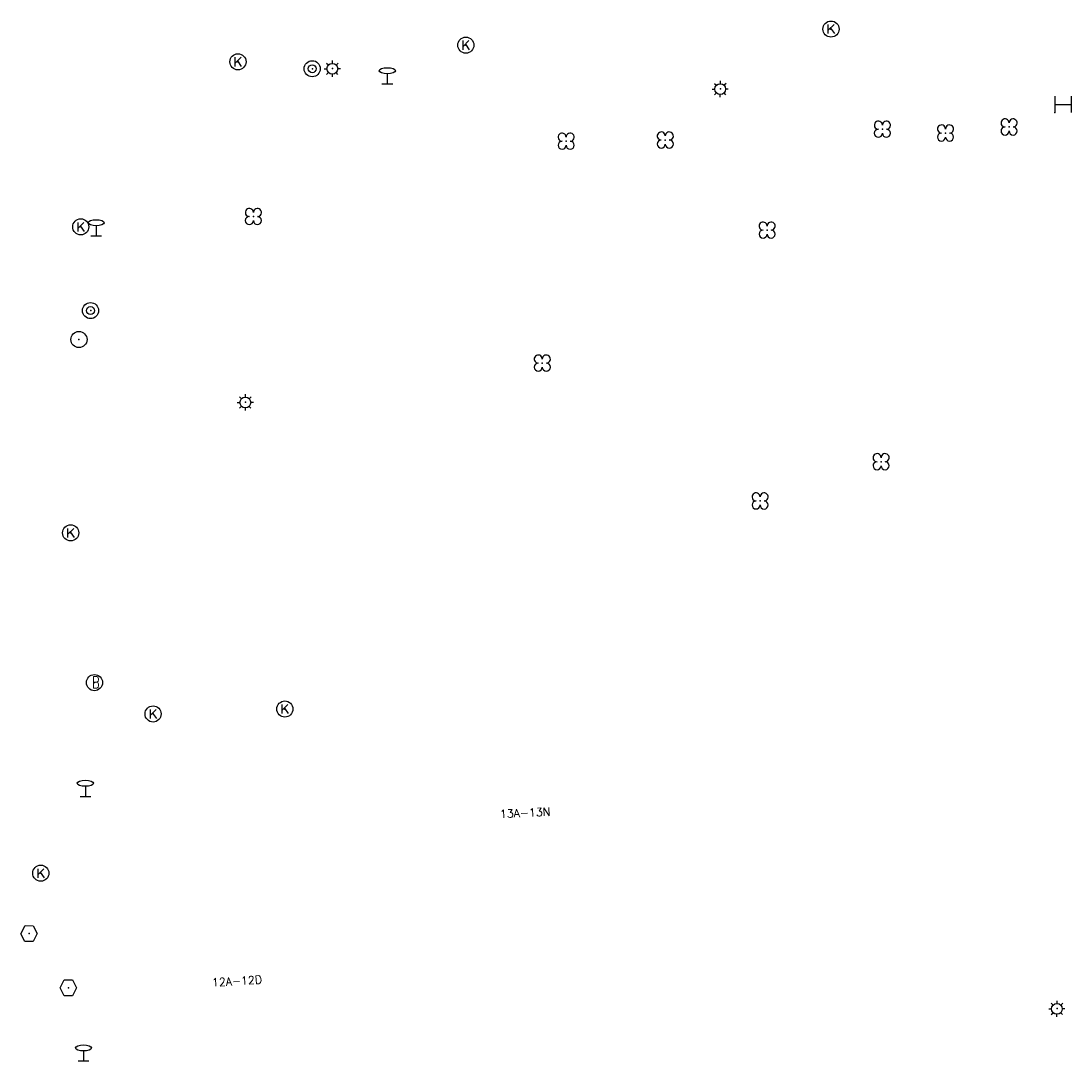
# Model space of a CAD drawing. Header units: metres. Extents: x 256352 to 256908, y 533292 to 533854.
# Tile 22 of 48: x 256843 to 256908, y 533438 to 533502. Entities that reach past the tile are written whole.
import ezdxf

# ---------------------------------------------------------------- set-up
doc = ezdxf.new("R2010")
doc.units = ezdxf.units.M
doc.header["$LTSCALE"] = 0.5
for name, color, linetype in [('Punt - Paal', 7, 'Continuous'), ('Punt - Put', 8, 'Continuous'), ('Punt - Straatmeubilair', 7, 'Continuous'), ('Punt - Vegetatieobject', 7, 'Continuous'), ('Tekst - Pand Nummeraanduiding', 7, 'Continuous')]:
    doc.layers.add(name, color=color, linetype=linetype)
doc.layers.add('Punt - vegetatieobject_punt', color=10, linetype='Continuous', lineweight=25)
doc.styles.get("Standard").update_dxf_attribs({"font": 'txt.shx'})

# ---------------------------------------------------------------- blocks, each defined once
blk = doc.blocks.new('BOOM')
at = {"linetype": 'Continuous'}
for centre, radius, start, end in [((-0.424999, 0.425), 0.424, 359.8648684, 269.9998649), ((0.424999, 0.425), 0.426, 270.0001345, 180.1344972), ((0.425, -0.425), 0.426, 180, 90), ((-0.425, -0.424999), 0.424, 90.1351316, 359.9998649)]:
    blk.add_arc(centre, radius, start, end, dxfattribs=at)
blk = doc.blocks.new('Verkeersbord')
at = {"linetype": 'Continuous'}
for p, q in [((-0.004, 1.246), (-0.004, -0.004)), ((-0.253, -0.003), (0.247, -0.003))]:
    blk.add_line(p, q, dxfattribs=at)
blk.add_circle((-0.004, 1.621), 0.375, dxfattribs=at)
blk = doc.blocks.new('Inspectie_Rioolput')
at = {"linetype": 'Continuous'}
blk.add_lwpolyline([(-0.908, -0.012), (-0.457, 0.793), (0.455, 0.772), (0.898, -0.004), (0.455, -0.79), (-0.463, -0.787), (-0.908, -0.012)], dxfattribs=at)
blk = doc.blocks.new('Kolk')
at = {"linetype": 'Continuous'}
for p, q in [((-0.131779, -0.225094), (-0.131779, 0.223554)), ((-0.131779, -0.061917), (0.155792, 0.223554)), ((-0.023655, 0.045417), (0.167783, -0.225094))]:
    blk.add_line(p, q, dxfattribs=at)
blk.add_circle((0, 0), 0.4, dxfattribs=at)
blk = doc.blocks.new('Brandkraan_Put')
at = {"linetype": 'Continuous'}
blk.add_circle((0, 0), 0.7, dxfattribs=at)
at = {"linetype": 'Continuous', "width": 0.75}
blk.add_text('B', height=1, dxfattribs=at).set_placement((-0.226, -0.48))
blk = doc.blocks.new('Afzetpaal')
at = {"linetype": 'Continuous'}
blk.add_circle((0, 0), 0.25, dxfattribs=at)
blk = doc.blocks.new('VERKEERSREGELINSTALLATIEPAAL')
at = {"linetype": 'Continuous'}
for radius in [0.6, 0.292]:
    blk.add_circle((-0.032, 0), radius, dxfattribs=at)
blk = doc.blocks.new('LICHTMAST')
at = {"linetype": 'Continuous'}
for p, q in [((-0.435, 0.407), (-0.293, 0.265)), ((-0.01, 0.586), (-0.01, 0.38)), ((0.419, 0.409), (0.275, 0.263)), ((-0.609, -0.015), (-0.412, -0.014)), ((-0.434, -0.44), (-0.29, -0.296)), ((-0.007, -0.602), (-0.005, -0.416)), ((0.406, -0.431), (0.274, -0.298)), ((0.589, -0.015), (0.389, -0.015))]:
    blk.add_line(p, q, dxfattribs=at)
blk.add_circle((-0.01, -0.015), 0.4, dxfattribs=at)
blk = doc.blocks.new('ABRI')
at = {"linetype": 'Continuous'}
for p, q in [((0, 1.4), (0, 0)), ((4.5, 1.4), (4.5, 0)), ((0, 0.7), (4.5, 0.7))]:
    blk.add_line(p, q, dxfattribs=at)

msp = doc.modelspace()

# ---------------------------------------------------------------- linework, layer by layer
at = {"layer": 'Punt - Paal'}
for p in [(256860.74, 533499.512), (256861.967, 533499.523), (256865.373, 533498.577), (256886.007, 533498.264), (256847.332, 533489.161), (256847.002, 533484.531), (256846.258, 533482.736), (256856.576, 533478.849), (256846.661, 533454.436), (256906.869, 533441.285), (256846.545, 533438.044)]:
    msp.add_point(p, dxfattribs=at)
at = {"layer": 'Punt - Put'}
for p in [(256892.86, 533501.97), (256870.232, 533500.974), (256856.11, 533499.943), (256846.369, 533489.718), (256845.744, 533470.76), (256847.22, 533461.483), (256850.852, 533459.542), (256859.017, 533459.846), (256843.892, 533449.677), (256843.17, 533445.937), (256845.602, 533442.575)]:
    msp.add_point(p, dxfattribs=at)
at = {"layer": 'Punt - Straatmeubilair'}
msp.add_point((256906.733, 533496.806), dxfattribs=at)
at = {"layer": 'Punt - Vegetatieobject'}
for p in [(256896.045, 533495.768), (256903.895, 533495.906), (256882.592, 533495.098), (256899.957, 533495.53), (256876.449, 533495.022), (256857.067, 533490.358), (256888.901, 533489.516), (256874.971, 533481.279), (256895.964, 533475.169), (256888.467, 533472.738)]:
    msp.add_point(p, dxfattribs=at)
at = {"layer": 'Punt - vegetatieobject_punt'}
for p in [(256896.045, 533495.768), (256903.895, 533495.906), (256882.592, 533495.098), (256899.957, 533495.53), (256876.449, 533495.022), (256857.067, 533490.358), (256888.901, 533489.516), (256874.971, 533481.279), (256895.964, 533475.169), (256888.467, 533472.738)]:
    msp.add_point(p, dxfattribs=at)

# ---------------------------------------------------------------- block references
at = {"layer": 'Punt - Paal'}
for name, p, xscale, yscale in [('VERKEERSREGELINSTALLATIEPAAL', (256860.74, 533499.512), 0.833333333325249, 0.833333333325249), ('LICHTMAST', (256861.967, 533499.523), 0.8347245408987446, 0.8417508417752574), ('Verkeersbord', (256865.373, 533498.577), 1.333333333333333, 0.5), ('LICHTMAST', (256886.007, 533498.264), 0.8347245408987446, 0.8417508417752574), ('Verkeersbord', (256847.332, 533489.161), 1.333333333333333, 0.5), ('VERKEERSREGELINSTALLATIEPAAL', (256847.002, 533484.531), 0.833333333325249, 0.833333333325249), ('Afzetpaal', (256846.258, 533482.736), 2, 2), ('LICHTMAST', (256856.576, 533478.849), 0.8347245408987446, 0.8417508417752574), ('Verkeersbord', (256846.661, 533454.436), 1.333333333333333, 0.5), ('LICHTMAST', (256906.869, 533441.285), 0.8347245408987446, 0.8417508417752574), ('Verkeersbord', (256846.545, 533438.044), 1.333333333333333, 0.5)]:
    msp.add_blockref(name, p, dxfattribs=dict(at, xscale=xscale, yscale=yscale))
at = {"layer": 'Punt - Put'}
for name, p, xscale, yscale in [('Kolk', (256892.86, 533501.97), 1.25000000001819, 1.25000000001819), ('Kolk', (256870.232, 533500.974), 1.25000000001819, 1.25000000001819), ('Kolk', (256856.11, 533499.943), 1.25000000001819, 1.25000000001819), ('Kolk', (256846.369, 533489.718), 1.25000000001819, 1.25000000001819), ('Kolk', (256845.744, 533470.76), 1.25000000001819, 1.25000000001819), ('Brandkraan_Put', (256847.22, 533461.483), 0.714285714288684, 0.714285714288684), ('Kolk', (256850.852, 533459.542), 1.25000000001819, 1.25000000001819), ('Kolk', (256859.017, 533459.846), 1.25000000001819, 1.25000000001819), ('Kolk', (256843.892, 533449.677), 1.25000000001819, 1.25000000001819), ('Inspectie_Rioolput', (256843.17, 533445.937), 0.5537098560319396, 0.6317119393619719), ('Inspectie_Rioolput', (256845.602, 533442.575), 0.5537098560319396, 0.6317119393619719)]:
    msp.add_blockref(name, p, dxfattribs=dict(at, xscale=xscale, yscale=yscale))
at = {"layer": 'Punt - Straatmeubilair', "xscale": 0.2222222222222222, "yscale": 0.7142857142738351}
msp.add_blockref('ABRI', (256906.733, 533496.806), dxfattribs=at)
at = {"layer": 'Punt - Vegetatieobject', "xscale": 0.5882352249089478, "yscale": 0.5875440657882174}
for p in [(256903.895, 533495.906), (256896.045, 533495.768), (256899.957, 533495.53), (256876.449, 533495.022), (256882.592, 533495.098), (256857.067, 533490.358), (256888.901, 533489.516), (256874.971, 533481.279), (256895.964, 533475.169), (256888.467, 533472.738)]:
    msp.add_blockref('BOOM', p, dxfattribs=at)
at = {"layer": 'Punt - vegetatieobject_punt', "xscale": 0.5882352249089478, "yscale": 0.5875440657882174}
for p in [(256903.895, 533495.906), (256896.045, 533495.768), (256899.957, 533495.53), (256876.449, 533495.022), (256882.592, 533495.098), (256857.067, 533490.358), (256888.901, 533489.516), (256874.971, 533481.279), (256895.964, 533475.169), (256888.467, 533472.738)]:
    msp.add_blockref('BOOM', p, dxfattribs=at)

# ---------------------------------------------------------------- texts
at = {"layer": 'Tekst - Pand Nummeraanduiding'}
for s, rotation, p in [('13A-13N', 2.7, (256872.354, 533453.096)), ('12A-12D', 3.5, (256854.515, 533442.654))]:
    msp.add_text(s, height=0.5, rotation=rotation, dxfattribs=at).set_placement(p)

doc.saveas('drawing.dxf')
